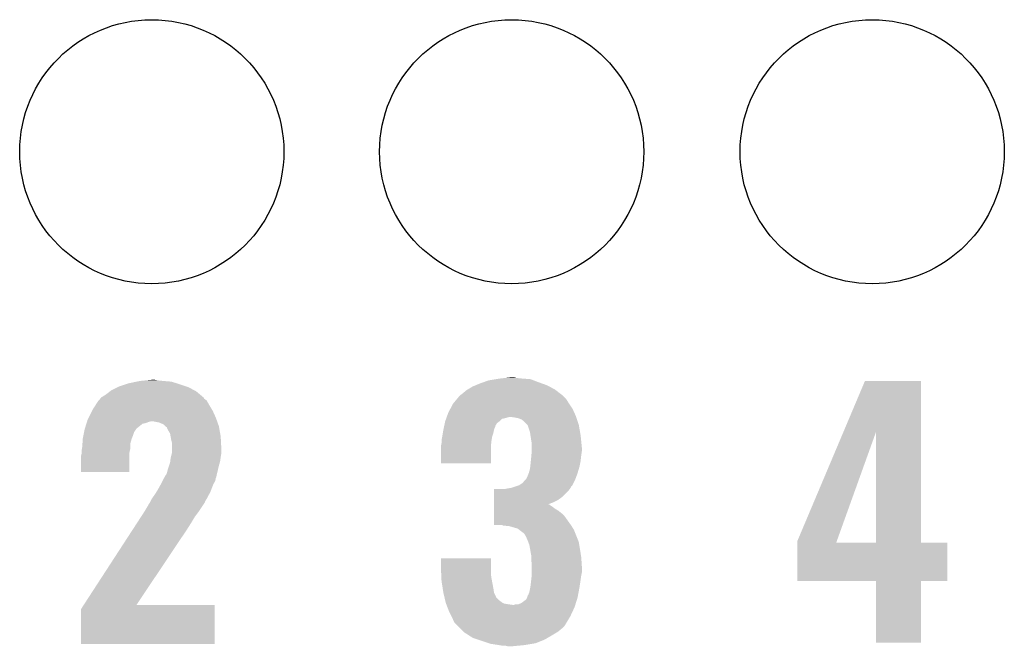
# Model space of a CAD drawing. Extents: x -1.3 to 24.2, y -3.9 to 53.4.
# Tile 21 of 44: x 7.1 to 11.2, y 21.1 to 23.8. Entities that reach past the tile are written whole.
import ezdxf

# ---------------------------------------------------------------- set-up
doc = ezdxf.new("R2010")
doc.units = 0
doc.layers.get('0').update_dxf_attribs({"linetype": 'CONTINUOUS'})
doc.layers.add('CURRENT_17_CLICK_V100_GTO', color=14, linetype='CONTINUOUS')
doc.layers.add('CURRENT_17_CLICK_V100_GTS', color=12, linetype='CONTINUOUS')

# ---------------------------------------------------------------- blocks, each defined once
blk = doc.blocks.new('ROUND_26')
blk.add_circle((0, 0), 0.5499)

msp = doc.modelspace()

# ---------------------------------------------------------------- linework, layer by layer
at = {"layer": 'CURRENT_17_CLICK_V100_GTO'}
for points in [[(7.513322, 22.20722), (7.538722, 22.21992), (7.856946, 22.20722), (7.833362, 22.21992)], [(7.538722, 22.21992), (7.543802, 22.22246), (7.833362, 22.21992), (7.825742, 22.22246)], [(7.543802, 22.22246), (7.574282, 22.23262), (7.825742, 22.22246), (7.79526, 22.23262)], [(7.574282, 22.23262), (7.581902, 22.23516), (7.79526, 22.23262), (7.787006, 22.23516)], [(7.581902, 22.23516), (7.618096, 22.24278), (7.787006, 22.23516), (7.762242, 22.24278)], [(7.618096, 22.24278), (7.630162, 22.24532), (7.762242, 22.24278), (7.73176, 22.24532)], [(7.630162, 22.24532), (7.65556, 22.24786), (7.73176, 22.24532), (7.706358, 22.24786)], [(7.65556, 22.24786), (7.680958, 22.2504), (7.706358, 22.24786), (7.693662, 22.2504)], [(8.995832, 22.20976), (9.017, 22.22246), (9.3599, 22.20976), (9.336316, 22.22246)], [(9.017, 22.22246), (9.029192, 22.22754), (9.336316, 22.22246), (9.326882, 22.22754)], [(9.029192, 22.22754), (9.04748, 22.23516), (9.326882, 22.22754), (9.305546, 22.23516)], [(9.04748, 22.23516), (9.061704, 22.24024), (9.305546, 22.23516), (9.29132, 22.24024)], [(9.061704, 22.24024), (9.083042, 22.24786), (9.29132, 22.24024), (9.271508, 22.24786)], [(9.083042, 22.24786), (9.113506, 22.252938), (9.271508, 22.24786), (9.258304, 22.252938)], [(9.113506, 22.252938), (9.128758, 22.25548), (9.258304, 22.252938), (9.22528, 22.25548)], [(9.128758, 22.25548), (9.15289, 22.25802), (9.22528, 22.25548), (9.199882, 22.25802)], [(9.15289, 22.25802), (9.177022, 22.26056), (9.199882, 22.25802), (9.189722, 22.26056)], [(10.56013, 22.03184), (10.650226, 22.245298), (10.883908, 22.03184), (10.8839, 22.245298)], [(10.650226, 22.245298), (10.650236, 22.24532), (10.8839, 22.245298), (10.650236, 22.24532)], [(7.470144, 22.176742), (7.49046, 22.18944), (7.896856, 22.176742), (7.881618, 22.18944)], [(7.49046, 22.18944), (7.50679, 22.20214), (7.881618, 22.18944), (7.866378, 22.20214)], [(7.50679, 22.20214), (7.513322, 22.20722), (7.866378, 22.20214), (7.856946, 22.20722)], [(8.952652, 22.171658), (8.961118, 22.181818), (9.40562, 22.171658), (9.39546, 22.181818)], [(8.961118, 22.181818), (8.963658, 22.184358), (9.39546, 22.181818), (9.39292, 22.184358)], [(8.963658, 22.184358), (8.966202, 22.1869), (9.39292, 22.184358), (9.389616, 22.1869)], [(8.966202, 22.1869), (8.97636, 22.19452), (9.389616, 22.1869), (9.379712, 22.19452)], [(8.97636, 22.19452), (8.991602, 22.207222), (9.379712, 22.19452), (9.3632, 22.207222)], [(8.991602, 22.207222), (8.995832, 22.20976), (9.3632, 22.207222), (9.3599, 22.20976)], [(7.434582, 22.12594), (7.447644, 22.14626), (7.931912, 22.12594), (7.91972, 22.14626)], [(7.447644, 22.14626), (7.457442, 22.161502), (7.91972, 22.14626), (7.911012, 22.161502)], [(7.457442, 22.161502), (7.459974, 22.164036), (7.911012, 22.161502), (7.909562, 22.164036)], [(7.459974, 22.164036), (7.46252, 22.166582), (7.909562, 22.164036), (7.90617, 22.166582)], [(7.46252, 22.166582), (7.46633, 22.17166), (7.90617, 22.166582), (7.899404, 22.17166)], [(7.46633, 22.17166), (7.470138, 22.176736), (7.899404, 22.17166), (7.896862, 22.176736)], [(7.470138, 22.176736), (7.470144, 22.176742), (7.896862, 22.176736), (7.896856, 22.176742)], [(8.923526, 22.12848), (8.93572, 22.151338), (9.43356, 22.12848), (9.418322, 22.151338)], [(8.93572, 22.15134), (8.952652, 22.171658), (9.41832, 22.15134), (9.40562, 22.171658)], [(8.93572, 22.151338), (8.93572, 22.15134), (9.418322, 22.151338), (9.41832, 22.15134)], [(7.41807, 22.09292), (7.43204, 22.120858), (7.94766, 22.09292), (7.93496, 22.120858)], [(7.43204, 22.120858), (7.434582, 22.12594), (7.93496, 22.120858), (7.931912, 22.12594)], [(8.90905, 22.09546), (8.910862, 22.100538), (9.447954, 22.09546), (9.44626, 22.100538)], [(8.910862, 22.100538), (8.9154, 22.113242), (9.44626, 22.100538), (9.440486, 22.113242)], [(8.9154, 22.113242), (8.923526, 22.12848), (9.440486, 22.113242), (9.43356, 22.12848)], [(7.402352, 22.047198), (7.408702, 22.067518), (7.617458, 22.047198), (7.642856, 22.067518)], [(7.408702, 22.067518), (7.409496, 22.07006), (7.642856, 22.067518), (7.655558, 22.07006)], [(7.409496, 22.07006), (7.411084, 22.075138), (7.655558, 22.07006), (7.668258, 22.075138)], [(7.411084, 22.075138), (7.411878, 22.07768), (7.668258, 22.075138), (7.678418, 22.07768)], [(7.411878, 22.07768), (7.41426, 22.0853), (7.953104, 22.07768), (7.950382, 22.0853)], [(7.41426, 22.0853), (7.41807, 22.09292), (7.950382, 22.0853), (7.94766, 22.09292)], [(7.711438, 22.0726), (7.686038, 22.07768), (7.954918, 22.0726), (7.953104, 22.07768)], [(7.729216, 22.064982), (7.711438, 22.0726), (7.957638, 22.064982), (7.954918, 22.0726)], [(7.736844, 22.057358), (7.729216, 22.064982), (7.96036, 22.057358), (7.957638, 22.064982)], [(7.73938, 22.054822), (7.736844, 22.057358), (7.960808, 22.054822), (7.96036, 22.057358)], [(8.8978, 22.054816), (8.898344, 22.057356), (9.110978, 22.054816), (9.11098, 22.057356)], [(8.898344, 22.057356), (8.901066, 22.070056), (9.11098, 22.057356), (9.118598, 22.070056)], [(8.901066, 22.070056), (8.902702, 22.07768), (9.118598, 22.070056), (9.128758, 22.07768)], [(8.902702, 22.07768), (8.906328, 22.087836), (9.128758, 22.07768), (9.138916, 22.087836)], [(8.906328, 22.087836), (8.907236, 22.09038), (9.138916, 22.087836), (9.151618, 22.09038)], [(8.907236, 22.09038), (8.908142, 22.09292), (9.151618, 22.09038), (9.159242, 22.09292)], [(8.908142, 22.09292), (8.90905, 22.09546), (9.159242, 22.09292), (9.169398, 22.09546)], [(9.1948, 22.09292), (9.177018, 22.09546), (9.4488, 22.09292), (9.447954, 22.09546)], [(9.207498, 22.09038), (9.1948, 22.09292), (9.449648, 22.09038), (9.4488, 22.09292)], [(9.2202, 22.0853), (9.207498, 22.09038), (9.45134, 22.0853), (9.449648, 22.09038)], [(9.230358, 22.07768), (9.2202, 22.0853), (9.45388, 22.07768), (9.45134, 22.0853)], [(9.245596, 22.062442), (9.230358, 22.07768), (9.45896, 22.062442), (9.45388, 22.07768)], [(9.245598, 22.06244), (9.245596, 22.062442), (9.45896, 22.06244), (9.45896, 22.062442)], [(9.255758, 22.031962), (9.245598, 22.06244), (9.46434, 22.031962), (9.45896, 22.06244)], [(7.39394, 22.006562), (7.39597, 22.01672), (7.598154, 22.006562), (7.60222, 22.01672)], [(7.39597, 22.01672), (7.399018, 22.03196), (7.60222, 22.01672), (7.6073, 22.03196)], [(7.399018, 22.03196), (7.40156, 22.044662), (7.6073, 22.03196), (7.615766, 22.044662)], [(7.40156, 22.044662), (7.402352, 22.047198), (7.615766, 22.044662), (7.617458, 22.047198)], [(7.744446, 22.052286), (7.73938, 22.054822), (7.961256, 22.052286), (7.960808, 22.054822)], [(7.74446, 22.049744), (7.744446, 22.052286), (7.961704, 22.049744), (7.961256, 22.052286)], [(7.74954, 22.03958), (7.74446, 22.049744), (7.963498, 22.03958), (7.961704, 22.049744)], [(7.757158, 22.026882), (7.74954, 22.03958), (7.96574, 22.026882), (7.963498, 22.03958)], [(7.75947, 22.01418), (7.757158, 22.026882), (7.96798, 22.01418), (7.96574, 22.026882)], [(8.890422, 22.01418), (8.892962, 22.02942), (9.09828, 22.01418), (9.103358, 22.02942)], [(8.892962, 22.02942), (8.895078, 22.042118), (9.103358, 22.02942), (9.1059, 22.042118)], [(8.895078, 22.042118), (8.89508, 22.04212), (9.1059, 22.042118), (9.1059, 22.04212)], [(8.89508, 22.04212), (8.896712, 22.049738), (9.1059, 22.04212), (9.10844, 22.049738)], [(8.896712, 22.049738), (8.8978, 22.054816), (9.10844, 22.049738), (9.110978, 22.054816)], [(9.257714, 22.019262), (9.255758, 22.031962), (9.46658, 22.019262), (9.46434, 22.031962)], [(9.26084, 21.99894), (9.257714, 22.019262), (9.468614, 21.99894), (9.46658, 22.019262)], [(10.368282, 21.577304), (10.56013, 22.03184), (10.532664, 21.577304), (10.695902, 22.03184)], [(10.695918, 21.57222), (10.695902, 22.03184), (10.883922, 21.57222), (10.883908, 22.03184)], [(7.3914, 21.970998), (7.392488, 21.986238), (7.59206, 21.970998), (7.59206, 21.986238)], [(7.392488, 21.986238), (7.393758, 22.00402), (7.59206, 21.986238), (7.597138, 22.00402)], [(7.393758, 22.00402), (7.39394, 22.006562), (7.597138, 22.00402), (7.598154, 22.006562)], [(7.76224, 21.99894), (7.75947, 22.01418), (7.968784, 21.99894), (7.96798, 22.01418)], [(7.76478, 21.988782), (7.76224, 21.99894), (7.969318, 21.988782), (7.968784, 21.99894)], [(7.76478, 21.965922), (7.76478, 21.988782), (7.97052, 21.965922), (7.969318, 21.988782)], [(8.88492, 21.973542), (8.885426, 21.976078), (9.093198, 21.973542), (9.0932, 21.976078)], [(8.885426, 21.976078), (8.88746, 21.986242), (9.0932, 21.976078), (9.094328, 21.986242)], [(8.88746, 21.998942), (8.89, 22.01164), (9.09574, 21.998942), (9.097856, 22.01164)], [(8.88746, 21.986242), (8.88746, 21.998942), (9.094328, 21.986242), (9.09574, 21.998942)], [(8.89, 22.01164), (8.890422, 22.01418), (9.097856, 22.01164), (9.09828, 22.01418)], [(9.26338, 21.98116), (9.26084, 21.99894), (9.470392, 21.98116), (9.468614, 21.99894)], [(9.26338, 21.968462), (9.26338, 21.98116), (9.47166, 21.968462), (9.470392, 21.98116)], [(7.38632, 21.932902), (7.388858, 21.943058), (7.586976, 21.932902), (7.58698, 21.943058)], [(7.38632, 21.866882), (7.38632, 21.932902), (7.586958, 21.866882), (7.586976, 21.932902)], [(7.388858, 21.943058), (7.38886, 21.943062), (7.58698, 21.943058), (7.58698, 21.943062)], [(7.38886, 21.955762), (7.390552, 21.965918), (7.589802, 21.955762), (7.59206, 21.965918)], [(7.38886, 21.943062), (7.38886, 21.955762), (7.58698, 21.943062), (7.589802, 21.955762)], [(7.390552, 21.965918), (7.3914, 21.970998), (7.59206, 21.965918), (7.59206, 21.970998)], [(7.760334, 21.92782), (7.764144, 21.943058), (7.96798, 21.92782), (7.97052, 21.943058)], [(7.764144, 21.943058), (7.76478, 21.945602), (7.97052, 21.943058), (7.97052, 21.945602)], [(7.76478, 21.945602), (7.76478, 21.965922), (7.97052, 21.945602), (7.97052, 21.965922)], [(8.88492, 21.902442), (8.88492, 21.973542), (9.093178, 21.902442), (9.093198, 21.973542)], [(9.26084, 21.92782), (9.261474, 21.93544), (9.468272, 21.92782), (9.46912, 21.93544)], [(9.261474, 21.93544), (9.262956, 21.95322), (9.46912, 21.93544), (9.47166, 21.95322)], [(9.262956, 21.95322), (9.26338, 21.958298), (9.47166, 21.95322), (9.47166, 21.958298)], [(9.26338, 21.958298), (9.26338, 21.968462), (9.47166, 21.958298), (9.47166, 21.968462)], [(7.747, 21.874478), (7.752926, 21.89226), (7.956176, 21.874478), (7.96036, 21.89226)], [(7.752926, 21.89226), (7.75716, 21.904962), (7.96036, 21.89226), (7.963988, 21.904962)], [(7.75716, 21.904962), (7.757794, 21.910038), (7.963988, 21.904962), (7.96544, 21.910038)], [(7.757794, 21.910038), (7.7597, 21.92528), (7.96544, 21.910038), (7.967616, 21.92528)], [(7.7597, 21.92528), (7.760334, 21.92782), (7.967616, 21.92528), (7.96798, 21.92782)], [(9.093178, 21.90242), (8.88492, 21.902442), (9.093178, 21.90242), (9.093178, 21.902442)], [(9.256606, 21.88718), (9.2583, 21.90242), (9.4615, 21.88718), (9.464546, 21.90242)], [(9.2583, 21.90242), (9.259316, 21.912582), (9.464546, 21.90242), (9.46658, 21.912582)], [(9.259316, 21.912582), (9.26084, 21.92782), (9.46658, 21.912582), (9.468272, 21.92782)], [(7.586958, 21.86686), (7.38632, 21.866882), (7.586958, 21.86686), (7.586958, 21.866882)], [(7.736476, 21.849078), (7.739382, 21.85416), (7.9502, 21.849078), (7.951394, 21.85416)], [(7.739382, 21.85416), (7.74192, 21.856704), (7.951394, 21.85416), (7.951994, 21.856704)], [(7.74192, 21.856704), (7.744458, 21.86432), (7.951994, 21.856704), (7.953786, 21.86432)], [(7.744458, 21.86432), (7.747, 21.874478), (7.953786, 21.86432), (7.956176, 21.874478)], [(9.2456, 21.84908), (9.250682, 21.86178), (9.449262, 21.84908), (9.453882, 21.86178)], [(9.250682, 21.86178), (9.25576, 21.879562), (9.453882, 21.86178), (9.459214, 21.879562)], [(9.25576, 21.879562), (9.256606, 21.88718), (9.459214, 21.879562), (9.4615, 21.88718)], [(7.706358, 21.7932), (7.71906, 21.81606), (7.928706, 21.7932), (7.937498, 21.81606)], [(7.71906, 21.816062), (7.725408, 21.828758), (7.9375, 21.816062), (7.94512, 21.828758)], [(7.71906, 21.81606), (7.71906, 21.816062), (7.937498, 21.81606), (7.9375, 21.816062)], [(7.725408, 21.828758), (7.72922, 21.836378), (7.94512, 21.828758), (7.946644, 21.836378)], [(7.72922, 21.836378), (7.732122, 21.841458), (7.946644, 21.836378), (7.94766, 21.841458)], [(7.732122, 21.841458), (7.735024, 21.846536), (7.94766, 21.841458), (7.950198, 21.846536)], [(7.735024, 21.846536), (7.736476, 21.849078), (7.950198, 21.846536), (7.9502, 21.849078)], [(9.202416, 21.80844), (9.210044, 21.810982), (9.431006, 21.80844), (9.432278, 21.810982)], [(9.210044, 21.810982), (9.225282, 21.821142), (9.432278, 21.810982), (9.437364, 21.821142)], [(9.225282, 21.821142), (9.235448, 21.83384), (9.437364, 21.821142), (9.44372, 21.83384)], [(9.235448, 21.83384), (9.237986, 21.833854), (9.44372, 21.83384), (9.443724, 21.833854)], [(9.237986, 21.833854), (9.2456, 21.84908), (9.443724, 21.833854), (9.449262, 21.84908)], [(7.680962, 21.7551), (7.69366, 21.77288), (7.909752, 21.7551), (7.919328, 21.77288)], [(7.69366, 21.77288), (7.700006, 21.783038), (7.919328, 21.77288), (7.9248, 21.783038)], [(7.700006, 21.783038), (7.706358, 21.7932), (7.9248, 21.783038), (7.928706, 21.7932)], [(9.105916, 21.76272), (9.10592, 21.78812), (9.39038, 21.76272), (9.415778, 21.78812)], [(9.10592, 21.78812), (9.105922, 21.79574), (9.415778, 21.78812), (9.421492, 21.79574)], [(9.151622, 21.79574), (9.16432, 21.79828), (9.421492, 21.79574), (9.423398, 21.79828)], [(9.16432, 21.79828), (9.179562, 21.800822), (9.423398, 21.79828), (9.424668, 21.800822)], [(9.179562, 21.800822), (9.202374, 21.808426), (9.424668, 21.800822), (9.428474, 21.808426)], [(9.202374, 21.808426), (9.202416, 21.80844), (9.428474, 21.808426), (9.431006, 21.80844)], [(7.66572, 21.72716), (7.668262, 21.732242), (7.893472, 21.72716), (7.89686, 21.732242)], [(7.668262, 21.732242), (7.673336, 21.739856), (7.89686, 21.732242), (7.901938, 21.739856)], [(7.673336, 21.739856), (7.67334, 21.739862), (7.901938, 21.739856), (7.90194, 21.739862)], [(7.67334, 21.739862), (7.677148, 21.747476), (7.90194, 21.739862), (7.90448, 21.747476)], [(7.677148, 21.747476), (7.67842, 21.75002), (7.90448, 21.747476), (7.907018, 21.75002)], [(7.67842, 21.75002), (7.680962, 21.7551), (7.907018, 21.75002), (7.909752, 21.7551)], [(9.10591, 21.71954), (9.105912, 21.7297), (9.35228, 21.71954), (9.33704, 21.7297)], [(9.105912, 21.73986), (9.105914, 21.75002), (9.35228, 21.73986), (9.372598, 21.75002)], [(9.105912, 21.73224), (9.105912, 21.73986), (9.33208, 21.73224), (9.35228, 21.73986)], [(9.105912, 21.732234), (9.105912, 21.73224), (9.334506, 21.732234), (9.33208, 21.73224)], [(9.105912, 21.7297), (9.105912, 21.732234), (9.33704, 21.7297), (9.334506, 21.732234)], [(9.105914, 21.75002), (9.105916, 21.76272), (9.372598, 21.75002), (9.39038, 21.76272)], [(7.63727, 21.681438), (7.65048, 21.70176), (7.861298, 21.681438), (7.87654, 21.70176)], [(7.65048, 21.70176), (7.66572, 21.72716), (7.87654, 21.70176), (7.893472, 21.72716)], [(9.105904, 21.68144), (9.105906, 21.69414), (9.40054, 21.68144), (9.38784, 21.69414)], [(9.105906, 21.69414), (9.105908, 21.7043), (9.38784, 21.69414), (9.37514, 21.7043)], [(9.105908, 21.711918), (9.10591, 21.71954), (9.362442, 21.711918), (9.35228, 21.71954)], [(9.105908, 21.7043), (9.105908, 21.711918), (9.37514, 21.7043), (9.362442, 21.711918)], [(7.6026, 21.6281), (7.620762, 21.65604), (7.82828, 21.6281), (7.84606, 21.65604)], [(7.620762, 21.65604), (7.63727, 21.681438), (7.84606, 21.65604), (7.861298, 21.681438)], [(9.1059, 21.645902), (9.105904, 21.68144), (9.425926, 21.645902), (9.40054, 21.68144)], [(9.138916, 21.64588), (9.1059, 21.645902), (9.42594, 21.64588), (9.425926, 21.645902)], [(9.143998, 21.643342), (9.138916, 21.64588), (9.427528, 21.643342), (9.42594, 21.64588)], [(7.397878, 21.31314), (7.6026, 21.6281), (7.617502, 21.31314), (7.82828, 21.6281)], [(9.169398, 21.6408), (9.143998, 21.643342), (9.429116, 21.6408), (9.427528, 21.643342)], [(9.204958, 21.630642), (9.169398, 21.6408), (9.435464, 21.630642), (9.429116, 21.6408)], [(9.211312, 21.62556), (9.204958, 21.630642), (9.43864, 21.62556), (9.435464, 21.630642)], [(9.21766, 21.62048), (9.211312, 21.62556), (9.440672, 21.62048), (9.43864, 21.62556)], [(9.227818, 21.61286), (9.21766, 21.62048), (9.44372, 21.61286), (9.440672, 21.62048)], [(9.232898, 21.60778), (9.227818, 21.61286), (9.445752, 21.60778), (9.44372, 21.61286)], [(9.235438, 21.602704), (9.232898, 21.60778), (9.447784, 21.602704), (9.445752, 21.60778)], [(9.237978, 21.60016), (9.235438, 21.602704), (9.4488, 21.60016), (9.447784, 21.602704)], [(9.2456, 21.58238), (9.237978, 21.60016), (9.455912, 21.58238), (9.4488, 21.60016)], [(9.248458, 21.574758), (9.2456, 21.58238), (9.45896, 21.574758), (9.455912, 21.58238)], [(9.253218, 21.562062), (9.248458, 21.574758), (9.461078, 21.562062), (9.45896, 21.574758)], [(10.36828, 21.572248), (10.368282, 21.577304), (10.53085, 21.572248), (10.532664, 21.577304)], [(10.36828, 21.57222), (10.36828, 21.572248), (10.695918, 21.57222), (10.53085, 21.572248)], [(10.36828, 21.572198), (10.36828, 21.57222), (10.99312, 21.572198), (10.883922, 21.57222)], [(10.36828, 21.412222), (10.36828, 21.572198), (10.993098, 21.412222), (10.99312, 21.572198)], [(9.256358, 21.54428), (9.253218, 21.562062), (9.46404, 21.54428), (9.461078, 21.562062)], [(9.26084, 21.518882), (9.256358, 21.54428), (9.467948, 21.518882), (9.46404, 21.54428)], [(8.88492, 21.46808), (8.88494, 21.506158), (9.0932, 21.46808), (9.0932, 21.506158)], [(8.88494, 21.506158), (8.884942, 21.50618), (9.0932, 21.506158), (8.884942, 21.50618)], [(9.26084, 21.511262), (9.26084, 21.518882), (9.46912, 21.511262), (9.467948, 21.518882)], [(9.26084, 21.498562), (9.26084, 21.511262), (9.469968, 21.498562), (9.46912, 21.511262)], [(9.26338, 21.483322), (9.26084, 21.498562), (9.470984, 21.483322), (9.469968, 21.498562)], [(9.26338, 21.473162), (9.26338, 21.483322), (9.47166, 21.473162), (9.470984, 21.483322)], [(8.886192, 21.44014), (8.88492, 21.46808), (9.0932, 21.44014), (9.0932, 21.46808)], [(9.26338, 21.447758), (9.26338, 21.473162), (9.47166, 21.447758), (9.47166, 21.473162)], [(9.26338, 21.440142), (9.26338, 21.447758), (9.470136, 21.440142), (9.47166, 21.447758)], [(8.887, 21.42236), (8.886192, 21.44014), (9.09574, 21.42236), (9.0932, 21.44014)], [(8.88746, 21.412202), (8.887, 21.42236), (9.097646, 21.412202), (9.09574, 21.42236)], [(8.892274, 21.38172), (8.88746, 21.412202), (9.10336, 21.38172), (9.097646, 21.412202)], [(9.2583, 21.394418), (9.26084, 21.41728), (9.463062, 21.394418), (9.46658, 21.41728)], [(9.26084, 21.41728), (9.262814, 21.43506), (9.46658, 21.41728), (9.46912, 21.43506)], [(9.262814, 21.43506), (9.26338, 21.440142), (9.46912, 21.43506), (9.470136, 21.440142)], [(10.695918, 21.4122), (10.36828, 21.412222), (10.993098, 21.4122), (10.993098, 21.412222)], [(10.69592, 21.412178), (10.695918, 21.4122), (10.8839, 21.412178), (10.993098, 21.4122)], [(10.69594, 21.155682), (10.69592, 21.412178), (10.883878, 21.155682), (10.8839, 21.412178)], [(8.89508, 21.36394), (8.892274, 21.38172), (9.105902, 21.36394), (9.10336, 21.38172)], [(8.895082, 21.363938), (8.89508, 21.36394), (9.105902, 21.363938), (9.105902, 21.36394)], [(8.898668, 21.348696), (8.895082, 21.363938), (9.11352, 21.348696), (9.105902, 21.363938)], [(9.24814, 21.353784), (9.25322, 21.366482), (9.455786, 21.353784), (9.458166, 21.366482)], [(9.25322, 21.366482), (9.25576, 21.37918), (9.458166, 21.366482), (9.460546, 21.37918)], [(9.25576, 21.37918), (9.256606, 21.38426), (9.460546, 21.37918), (9.4615, 21.38426)], [(9.256606, 21.38426), (9.2583, 21.394418), (9.4615, 21.38426), (9.463062, 21.394418)], [(8.899266, 21.346154), (8.898668, 21.348696), (9.113526, 21.346154), (9.11352, 21.348696)], [(8.90285, 21.33092), (8.899266, 21.346154), (9.128762, 21.33092), (9.113526, 21.346154)], [(8.904644, 21.3233), (8.90285, 21.33092), (9.138922, 21.3233), (9.128762, 21.33092)], [(8.90524, 21.320762), (8.904644, 21.3233), (9.143998, 21.320762), (9.138922, 21.3233)], [(8.906218, 21.31822), (8.90524, 21.320762), (9.149082, 21.31822), (9.143998, 21.320762)], [(8.907196, 21.31568), (8.906218, 21.31822), (9.16432, 21.31568), (9.149082, 21.31822)], [(9.207504, 21.315682), (9.220202, 21.320762), (9.445148, 21.315682), (9.446736, 21.320762)], [(9.220202, 21.320762), (9.240522, 21.336004), (9.446736, 21.320762), (9.4515, 21.336004)], [(9.240522, 21.336004), (9.243566, 21.343618), (9.4515, 21.336004), (9.45388, 21.343618)], [(9.243566, 21.343618), (9.2456, 21.348704), (9.45388, 21.343618), (9.454832, 21.348704)], [(9.2456, 21.348704), (9.245606, 21.351246), (9.454832, 21.348704), (9.45531, 21.351246)], [(9.245606, 21.351246), (9.24814, 21.353784), (9.45531, 21.351246), (9.455786, 21.353784)], [(7.38632, 21.150602), (7.386324, 21.295364), (7.942558, 21.150602), (7.942576, 21.295364)], [(7.386324, 21.295364), (7.397864, 21.313118), (7.942576, 21.295364), (7.94258, 21.313118)], [(7.397864, 21.313118), (7.397878, 21.31314), (7.94258, 21.313118), (7.617502, 21.31314)], [(8.908172, 21.31314), (8.907196, 21.31568), (9.182102, 21.31314), (9.16432, 21.31568)], [(8.91208, 21.30298), (8.908172, 21.31314), (9.44118, 21.30298), (9.444354, 21.31314)], [(8.91794, 21.28774), (8.91208, 21.30298), (9.434068, 21.28774), (9.44118, 21.30298)], [(8.92937, 21.26488), (8.91794, 21.28774), (9.4234, 21.26488), (9.434068, 21.28774)], [(9.182102, 21.31314), (9.189722, 21.313142), (9.444354, 21.31314), (9.444354, 21.313142)], [(9.189722, 21.313142), (9.197344, 21.31568), (9.444354, 21.313142), (9.445148, 21.31568)], [(9.197344, 21.31568), (9.207504, 21.315682), (9.445148, 21.31568), (9.445148, 21.315682)], [(8.93064, 21.26234), (8.92937, 21.26488), (9.421874, 21.26234), (9.4234, 21.26488)], [(8.940798, 21.239484), (8.93064, 21.26234), (9.40816, 21.239484), (9.421874, 21.26234)], [(8.953504, 21.226778), (8.940798, 21.239484), (9.400538, 21.226778), (9.40816, 21.239484)], [(8.966202, 21.21408), (8.953504, 21.226778), (9.38784, 21.21408), (9.400538, 21.226778)], [(8.978904, 21.201378), (8.966202, 21.21408), (9.372598, 21.201378), (9.38784, 21.21408)], [(8.981438, 21.198842), (8.978904, 21.201378), (9.36837, 21.198842), (9.372598, 21.201378)], [(9.001198, 21.18614), (8.981438, 21.198842), (9.3472, 21.18614), (9.36837, 21.198842)], [(9.016998, 21.175982), (9.001198, 21.18614), (9.329786, 21.175982), (9.3472, 21.18614)], [(9.039864, 21.16836), (9.016998, 21.175982), (9.316722, 21.16836), (9.329786, 21.175982)], [(9.085584, 21.15312), (9.039864, 21.16836), (9.278618, 21.15312), (9.316722, 21.16836)], [(10.883878, 21.15566), (10.69594, 21.155682), (10.883878, 21.15566), (10.883878, 21.155682)], [(7.942558, 21.15058), (7.38632, 21.150602), (7.942558, 21.15058), (7.942558, 21.150602)], [(9.093198, 21.150582), (9.085584, 21.15312), (9.26339, 21.150582), (9.278618, 21.15312)], [(9.12622, 21.1455), (9.093198, 21.150582), (9.232902, 21.1455), (9.26339, 21.150582)], [(9.141458, 21.14296), (9.12622, 21.1455), (9.206232, 21.14296), (9.232902, 21.1455)], [(9.164318, 21.14042), (9.154158, 21.14296), (9.179562, 21.14042), (9.206232, 21.14296)]]:
    msp.add_solid(points, dxfattribs=at)

# ---------------------------------------------------------------- block references
at = {"layer": 'CURRENT_17_CLICK_V100_GTS'}
for p in [(7.68096, 23.20036), (9.17956, 23.20036), (10.6807, 23.20036)]:
    msp.add_blockref('ROUND_26', p, dxfattribs=at)

doc.saveas('drawing.dxf')
